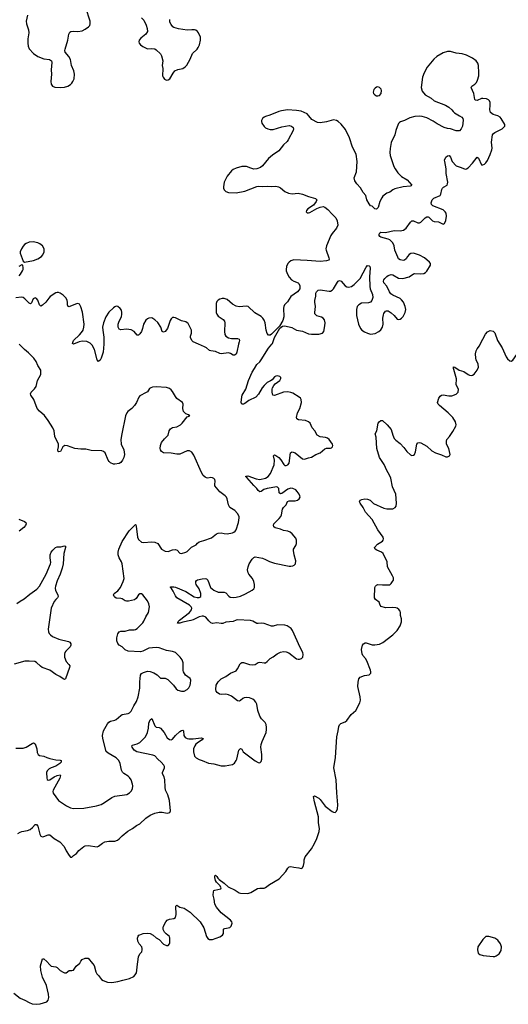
# Model space of a CAD drawing. Header units: inches. Extents: x 1678753 to 1858649, y 384643 to 522370.
# Tile 33 of 91: x 1742323 to 1748934, y 451074 to 464388. Entities that reach past the tile are written whole.
import ezdxf

# ---------------------------------------------------------------- set-up
doc = ezdxf.new("R2010")
doc.units = ezdxf.units.IN
doc.header["$MEASUREMENT"] = 0
doc.layers.add('B7445', color=7, linetype='Continuous')
doc.layers.add('B7446', color=7, linetype='Continuous')

msp = doc.modelspace()

# ---------------------------------------------------------------- linework, layer by layer
at = {"layer": 'B7445', "color": 6}
for points, elevation in [([(1742245, 451225), (1742330, 451157), (1742392, 451130), (1742450, 451097), (1742490, 451081), (1742550, 451074), (1742599, 451081), (1742690, 451109), (1742710, 451130), (1742715, 451165), (1742712, 451210), (1742684, 451330), (1742630, 451440), (1742607, 451530), (1742605, 451595), (1742630, 451691), (1742650, 451687), (1742690, 451655), (1742730, 451607), (1742750, 451591), (1742810, 451583), (1742830, 451570), (1742870, 451530), (1742910, 451507), (1742930, 451499), (1742950, 451499), (1742990, 451533), (1743030, 451530), (1743050, 451538), (1743089, 451591), (1743135, 451630), (1743150, 451658), (1743170, 451681), (1743210, 451699), (1743250, 451699), (1743310, 451628), (1743330, 451597), (1743352, 451512), (1743366, 451486), (1743390, 451463), (1743430, 451410), (1743450, 451396), (1743510, 451373), (1743569, 451371), (1743650, 451382), (1743718, 451402), (1743810, 451422), (1743869, 451451), (1743887, 451473), (1743901, 451499), (1743908, 451530), (1743910, 451582), (1743930, 451718), (1743950, 451755), (1743975, 451785), (1743982, 451810), (1743982, 451830), (1743975, 451850), (1743941, 451890), (1743920, 451930), (1743917, 451970), (1743925, 451995), (1743933, 452007), (1743946, 452014), (1743995, 452030), (1744050, 452036), (1744090, 452032), (1744129, 452009), (1744170, 451972), (1744210, 451950), (1744270, 451887), (1744310, 451868), (1744330, 451870), (1744348, 451890), (1744354, 451906), (1744356, 451970), (1744350, 451990), (1744305, 452025), (1744280, 452050), (1744264, 452084), (1744262, 452110), (1744269, 452130), (1744302, 452190), (1744320, 452210), (1744350, 452224), (1744410, 452235), (1744433, 452250), (1744442, 452290), (1744437, 452403), (1744447, 452413), (1744490, 452387), (1744550, 452375), (1744630, 452321), (1744765, 452190), (1744815, 452110), (1744850, 451990), (1744870, 451963), (1744890, 451950), (1744930, 451949), (1745032, 451988), (1745065, 452010), (1745080, 452030), (1745081, 452090), (1745085, 452095), (1745099, 452101), (1745167, 452113), (1745186, 452130), (1745198, 452170), (1745192, 452190), (1745175, 452210), (1745050, 452313), (1744984, 452390), (1744965, 452430), (1744955, 452495), (1744939, 452550), (1744943, 452597), (1744950, 452611), (1744963, 452617), (1745045, 452635), (1745049, 452650), (1745030, 452682), (1744984, 452724), (1744971, 452750), (1744961, 452790), (1744962, 452810), (1744970, 452821), (1744990, 452803), (1745002, 452782), (1745022, 452762), (1745091, 452711), (1745143, 452663), (1745236, 452616), (1745290, 452581), (1745310, 452576), (1745408, 452572), (1745450, 452587), (1745541, 452639), (1745570, 452645), (1745630, 452646), (1745650, 452652), (1745704, 452696), (1745832, 452770), (1745922, 452870), (1745950, 452915), (1745970, 452935), (1745990, 452939), (1746030, 452929), (1746100, 452920), (1746130, 452911), (1746150, 452918), (1746163, 452950), (1746171, 452990), (1746172, 453030), (1746186, 453070), (1746270, 453178), (1746311, 453249), (1746344, 453316), (1746375, 453410), (1746379, 453450), (1746367, 453530), (1746367, 453610), (1746310, 453810), (1746298, 453882), (1746310, 453891), (1746370, 453860), (1746390, 453843), (1746455, 453755), (1746550, 453682), (1746570, 453671), (1746590, 453670), (1746610, 453685), (1746624, 453716), (1746629, 453771), (1746612, 453932), (1746604, 454110), (1746575, 454270), (1746595, 454410), (1746612, 454690), (1746632, 454770), (1746641, 454830), (1746648, 454852), (1746669, 454870), (1746727, 454893), (1746749, 454911), (1746808, 454992), (1746871, 455049), (1746924, 455150), (1746932, 455188), (1746930, 455230), (1746899, 455370), (1746901, 455430), (1746910, 455475), (1746930, 455497), (1746990, 455519), (1747050, 455530), (1747072, 455550), (1747074, 455570), (1747069, 455591), (1747018, 455718), (1747003, 455750), (1746967, 455790), (1746954, 455814), (1746947, 455870), (1746962, 455930), (1746975, 455950), (1746997, 455963), (1747010, 455964), (1747090, 455935), (1747127, 455933), (1747190, 455943), (1747235, 455965), (1747370, 456070), (1747428, 456130), (1747470, 456190), (1747487, 456247), (1747487, 456287), (1747475, 456330), (1747474, 456370), (1747469, 456390), (1747452, 456412), (1747432, 456430), (1747410, 456436), (1747370, 456441), (1747270, 456437), (1747212, 456452), (1747198, 456470), (1747184, 456510), (1747135, 456550), (1747123, 456570), (1747128, 456710), (1747136, 456730), (1747150, 456742), (1747170, 456749), (1747230, 456744), (1747310, 456744), (1747332, 456748), (1747350, 456762), (1747368, 456790), (1747378, 456810), (1747381, 456841), (1747368, 456870), (1747298, 456990), (1747296, 457056), (1747242, 457170), (1747220, 457190), (1747155, 457215), (1747130, 457230), (1747123, 457250), (1747163, 457297), (1747230, 457337), (1747239, 457350), (1747244, 457370), (1747241, 457390), (1747169, 457489), (1747093, 457630), (1747000, 457730), (1746970, 457790), (1746927, 457850), (1746920, 457870), (1746927, 457890), (1746950, 457900), (1746992, 457908), (1747030, 457906), (1747064, 457890), (1747110, 457848), (1747250, 457784), (1747290, 457773), (1747370, 457774), (1747402, 457790), (1747417, 457810), (1747420, 457850), (1747411, 457970), (1747366, 458070), (1747343, 458190), (1747325, 458230), (1747288, 458290), (1747253, 458373), (1747191, 458470), (1747156, 458590), (1747144, 458744), (1747132, 458790), (1747155, 458830), (1747173, 458930), (1747185, 458950), (1747210, 458967), (1747230, 458968), (1747296, 458910), (1747348, 458848), (1747369, 458770), (1747390, 458725), (1747410, 458704), (1747470, 458657), (1747522, 458602), (1747562, 458550), (1747610, 458502), (1747630, 458495), (1747650, 458499), (1747664, 458510), (1747676, 458544), (1747694, 458646), (1747710, 458667), (1747730, 458671), (1747750, 458665), (1747830, 458620), (1747898, 458558), (1747950, 458529), (1748030, 458506), (1748090, 458479), (1748110, 458477), (1748139, 458490), (1748145, 458510), (1748140, 458550), (1748127, 458590), (1748098, 458650), (1748095, 458690), (1748103, 458710), (1748139, 458750), (1748182, 458818), (1748225, 458890), (1748229, 458911), (1748217, 458950), (1748182, 459010), (1748122, 459070), (1748001, 459170), (1747983, 459190), (1747974, 459210), (1747993, 459270), (1748010, 459296), (1748030, 459311), (1748050, 459315), (1748130, 459303), (1748170, 459304), (1748230, 459325), (1748253, 459350), (1748258, 459390), (1748230, 459450), (1748232, 459530), (1748198, 459658), (1748190, 459670), (1748190, 459695), (1748210, 459690), (1748269, 459649), (1748333, 459633), (1748390, 459590), (1748410, 459581), (1748430, 459576), (1748450, 459579), (1748470, 459593), (1748514, 459650), (1748528, 459690), (1748524, 459730), (1748497, 459790), (1748493, 459810), (1748490, 459870), (1748497, 459910), (1748510, 459939), (1748542, 459978), (1748554, 460000)], 200), ([(1742270, 454537), (1742370, 454537), (1742410, 454552), (1742490, 454602), (1742510, 454608), (1742530, 454596), (1742542, 454570), (1742553, 454530), (1742557, 454477), (1742573, 454450), (1742590, 454440), (1742650, 454428), (1742690, 454410), (1742730, 454399), (1742810, 454381), (1742870, 454377), (1742886, 454370), (1742883, 454350), (1742866, 454330), (1742810, 454294), (1742750, 454273), (1742722, 454258), (1742693, 454230), (1742685, 454210), (1742690, 454130), (1742696, 454116), (1742710, 454106), (1742730, 454110), (1742790, 454151), (1742828, 454168), (1742870, 454178), (1742876, 454170), (1742866, 454130), (1742777, 453970), (1742772, 453950), (1742775, 453930), (1742846, 453830), (1742956, 453756), (1743010, 453733), (1743050, 453724), (1743190, 453728), (1743361, 453759), (1743423, 453777), (1743470, 453801), (1743570, 453872), (1743610, 453889), (1743771, 453910), (1743810, 453932), (1743830, 453957), (1743847, 453990), (1743853, 454030), (1743850, 454050), (1743829, 454110), (1743810, 454141), (1743790, 454161), (1743733, 454193), (1743713, 454213), (1743702, 454242), (1743683, 454330), (1743664, 454370), (1743627, 454407), (1743519, 454470), (1743494, 454494), (1743447, 454670), (1743442, 454710), (1743456, 454770), (1743510, 454867), (1743530, 454889), (1743550, 454901), (1743610, 454915), (1743630, 454925), (1743690, 454981), (1743710, 454994), (1743790, 455007), (1743810, 455015), (1743830, 455037), (1743866, 455110), (1743903, 455170), (1743926, 455230), (1743950, 455347), (1743947, 455433), (1743955, 455525), (1743970, 455549), (1743997, 455563), (1744050, 455579), (1744090, 455574), (1744136, 455556), (1744182, 455530), (1744230, 455486), (1744290, 455482), (1744327, 455467), (1744403, 455390), (1744441, 455341), (1744464, 455324), (1744510, 455308), (1744550, 455309), (1744590, 455330), (1744610, 455353), (1744629, 455390), (1744634, 455410), (1744636, 455456), (1744630, 455481), (1744566, 455526), (1744539, 455570), (1744535, 455590), (1744536, 455690), (1744523, 455730), (1744496, 455770), (1744430, 455832), (1744390, 455847), (1744310, 455857), (1744210, 455894), (1744170, 455901), (1744070, 455889), (1743989, 455851), (1743958, 455842), (1743790, 455848), (1743748, 455868), (1743710, 455907), (1743670, 455932), (1743650, 455952), (1743638, 455990), (1743639, 456030), (1743650, 456082), (1743667, 456110), (1743690, 456118), (1743750, 456119), (1743810, 456137), (1743870, 456136), (1743890, 456140), (1743910, 456154), (1743988, 456232), (1744004, 456256), (1744030, 456313), (1744066, 456374), (1744081, 456450), (1744071, 456490), (1744051, 456530), (1743990, 456611), (1743970, 456626), (1743950, 456626), (1743930, 456612), (1743898, 456562), (1743875, 456545), (1743796, 456524), (1743770, 456525), (1743751, 456531), (1743710, 456556), (1743690, 456562), (1743630, 456568), (1743610, 456578), (1743599, 456590), (1743594, 456610), (1743600, 456630), (1743650, 456665), (1743687, 456710), (1743723, 456790), (1743735, 456830), (1743709, 457029), (1743698, 457058), (1743668, 457110), (1743657, 457150), (1743656, 457190), (1743664, 457230), (1743708, 457330), (1743804, 457476), (1743870, 457546), (1743890, 457561), (1743896, 457556), (1743900, 457540), (1743915, 457390), (1743930, 457357), (1743970, 457323), (1743997, 457317), (1744110, 457328), (1744150, 457324), (1744190, 457304), (1744243, 457230), (1744290, 457201), (1744330, 457199), (1744390, 457219), (1744430, 457222), (1744453, 457213), (1744490, 457175), (1744510, 457171), (1744570, 457188), (1744590, 457198), (1744646, 457254), (1744710, 457286), (1744729, 457311), (1744750, 457328), (1744816, 457344), (1744918, 457382), (1744986, 457434), (1745010, 457446), (1745050, 457449), (1745090, 457439), (1745130, 457435), (1745204, 457450), (1745222, 457458), (1745238, 457470), (1745253, 457490), (1745284, 457590), (1745292, 457650), (1745290, 457670), (1745271, 457710), (1745234, 457750), (1745167, 457790), (1745146, 457826), (1745129, 457910), (1745119, 457930), (1745103, 457950), (1745030, 458002), (1744964, 458084), (1744961, 458101), (1744967, 458150), (1744961, 458170), (1744950, 458185), (1744930, 458195), (1744910, 458197), (1744870, 458190), (1744850, 458191), (1744830, 458201), (1744806, 458226), (1744783, 458263), (1744678, 458498), (1744650, 458538), (1744618, 458558), (1744590, 458560), (1744490, 458515), (1744450, 458513), (1744370, 458525), (1744270, 458530), (1744242, 458550), (1744229, 458570), (1744225, 458590), (1744229, 458629), (1744241, 458670), (1744280, 458720), (1744331, 458770), (1744346, 458830), (1744364, 458856), (1744390, 458873), (1744450, 458884), (1744499, 458910), (1744521, 458930), (1744590, 459017), (1744623, 459030), (1744605, 459045), (1744570, 459057), (1744541, 459090), (1744530, 459130), (1744533, 459190), (1744525, 459210), (1744450, 459267), (1744430, 459291), (1744390, 459361), (1744370, 459385), (1744350, 459400), (1744310, 459413), (1744170, 459425), (1744120, 459420), (1744095, 459410), (1744081, 459399), (1744050, 459358), (1744035, 459345), (1743950, 459302), (1743936, 459284), (1743903, 459210), (1743877, 459170), (1743839, 459130), (1743787, 459090), (1743772, 459070), (1743754, 459030), (1743703, 458790), (1743693, 458710), (1743697, 458650), (1743732, 458572), (1743740, 458510), (1743730, 458470), (1743712, 458430), (1743690, 458400), (1743670, 458387), (1743610, 458377), (1743590, 458379), (1743550, 458397), (1743532, 458412), (1743522, 458430), (1743478, 458530), (1743455, 458550), (1743436, 458556), (1743290, 458561), (1743219, 458579), (1743150, 458581), (1743070, 458590), (1742970, 458624), (1742932, 458628), (1742908, 458612), (1742875, 458550), (1742850, 458544), (1742843, 458550), (1742840, 458570), (1742850, 458610), (1742847, 458647), (1742800, 458750), (1742787, 458830), (1742773, 458870), (1742710, 458970), (1742658, 459038), (1742590, 459095), (1742559, 459130), (1742512, 459252), (1742475, 459310), (1742469, 459330), (1742479, 459350), (1742525, 459395), (1742545, 459430), (1742563, 459510), (1742607, 459590), (1742611, 459630), (1742607, 459647), (1742570, 459710), (1742546, 459766), (1742516, 459810), (1742444, 459884), (1742390, 459927), (1742330, 459989), (1742316, 460000)], 400), ([(1742296, 453384), (1742330, 453404), (1742350, 453411), (1742430, 453423), (1742464, 453436), (1742496, 453464), (1742530, 453505), (1742550, 453506), (1742570, 453485), (1742597, 453377), (1742610, 453349), (1742630, 453339), (1742650, 453342), (1742710, 453368), (1742730, 453366), (1742790, 453318), (1742866, 453270), (1742926, 453206), (1742951, 453150), (1742990, 453087), (1743010, 453063), (1743030, 453065), (1743052, 453088), (1743090, 453112), (1743124, 453156), (1743190, 453207), (1743210, 453217), (1743250, 453222), (1743370, 453205), (1743390, 453211), (1743445, 453255), (1743474, 453270), (1743530, 453281), (1743610, 453281), (1743647, 453293), (1743670, 453310), (1743710, 453353), (1743785, 453415), (1743850, 453450), (1743905, 453490), (1743950, 453515), (1744030, 453590), (1744090, 453632), (1744150, 453657), (1744210, 453671), (1744250, 453673), (1744319, 453661), (1744353, 453670), (1744362, 453690), (1744349, 453830), (1744326, 453906), (1744295, 453970), (1744289, 454010), (1744288, 454110), (1744278, 454150), (1744257, 454190), (1744254, 454210), (1744280, 454270), (1744280, 454290), (1744272, 454310), (1744239, 454350), (1744191, 454391), (1744150, 454436), (1744125, 454445), (1743907, 454487), (1743873, 454510), (1743843, 454550), (1743840, 454570), (1743850, 454580), (1743910, 454598), (1743946, 454614), (1744009, 454671), (1744027, 454693), (1744050, 454750), (1744064, 454810), (1744070, 454877), (1744090, 454920), (1744110, 454940), (1744150, 454841), (1744170, 454821), (1744210, 454818), (1744230, 454810), (1744276, 454750), (1744318, 454678), (1744350, 454654), (1744370, 454649), (1744390, 454658), (1744430, 454710), (1744490, 454764), (1744510, 454776), (1744530, 454779), (1744538, 454770), (1744544, 454710), (1744563, 454683), (1744587, 454667), (1744610, 454662), (1744670, 454662), (1744777, 454677), (1744805, 454670), (1744793, 454650), (1744740, 454620), (1744708, 454592), (1744692, 454570), (1744675, 454530), (1744675, 454490), (1744690, 454431), (1744710, 454408), (1744750, 454384), (1744790, 454373), (1744875, 454335), (1744950, 454324), (1745050, 454300), (1745102, 454298), (1745201, 454319), (1745227, 454333), (1745251, 454369), (1745261, 454390), (1745288, 454510), (1745310, 454535), (1745330, 454523), (1745348, 454488), (1745510, 454367), (1745550, 454345), (1745570, 454341), (1745590, 454358), (1745597, 454390), (1745599, 454450), (1745586, 454550), (1745590, 454587), (1745603, 454630), (1745657, 454750), (1745663, 454790), (1745662, 454818), (1745656, 454856), (1745645, 454885), (1745593, 454933), (1745571, 454970), (1745546, 455046), (1745531, 455131), (1745519, 455159), (1745501, 455181), (1745478, 455198), (1745430, 455219), (1745390, 455222), (1745362, 455218), (1745344, 455210), (1745310, 455180), (1745290, 455173), (1745270, 455179), (1745190, 455241), (1745150, 455259), (1745110, 455270), (1745050, 455265), (1745028, 455270), (1744993, 455290), (1744979, 455310), (1744976, 455330), (1744983, 455390), (1745006, 455434), (1745047, 455473), (1745110, 455505), (1745177, 455550), (1745250, 455584), (1745270, 455610), (1745304, 455676), (1745313, 455687), (1745330, 455695), (1745350, 455695), (1745430, 455671), (1745470, 455663), (1745510, 455671), (1745550, 455697), (1745570, 455702), (1745630, 455690), (1745647, 455693), (1745670, 455708), (1745710, 455749), (1745750, 455771), (1745806, 455814), (1745850, 455836), (1745890, 455843), (1745930, 455839), (1745966, 455826), (1746070, 455747), (1746090, 455741), (1746110, 455741), (1746137, 455750), (1746155, 455770), (1746158, 455802), (1746152, 455830), (1746117, 455897), (1746012, 456130), (1745994, 456154), (1745970, 456175), (1745942, 456190), (1745910, 456201), (1745810, 456207), (1745750, 456188), (1745730, 456188), (1745630, 456225), (1745590, 456228), (1745550, 456222), (1745530, 456224), (1745477, 456257), (1745446, 456266), (1745270, 456274), (1745250, 456270), (1745210, 456250), (1745110, 456240), (1745070, 456224), (1745050, 456222), (1744990, 456233), (1744930, 456223), (1744910, 456234), (1744881, 456261), (1744839, 456310), (1744810, 456322), (1744790, 456322), (1744750, 456312), (1744670, 456272), (1744638, 456262), (1744530, 456242), (1744488, 456230), (1744467, 456227), (1744457, 456230), (1744463, 456237), (1744465, 456250), (1744483, 456270), (1744622, 456370), (1744648, 456410), (1744650, 456430), (1744641, 456450), (1744618, 456470), (1744450, 456571), (1744430, 456596), (1744401, 456661), (1744376, 456696), (1744361, 456710), (1744363, 456717), (1744380, 456720), (1744410, 456719), (1744430, 456713), (1744570, 456656), (1744685, 456585), (1744726, 456574), (1744750, 456574), (1744762, 456578), (1744775, 456590), (1744773, 456630), (1744753, 456690), (1744712, 456750), (1744705, 456770), (1744705, 456790), (1744716, 456804), (1744730, 456812), (1744790, 456828), (1744830, 456832), (1744850, 456826), (1744870, 456810), (1744905, 456710), (1744925, 456690), (1744950, 456674), (1745010, 456645), (1745090, 456646), (1745110, 456636), (1745151, 456591), (1745170, 456580), (1745210, 456574), (1745250, 456578), (1745310, 456592), (1745377, 456623), (1745467, 456673), (1745489, 456691), (1745500, 456710), (1745501, 456750), (1745490, 456790), (1745471, 456831), (1745423, 456890), (1745412, 456910), (1745406, 456950), (1745413, 456990), (1745429, 457031), (1745470, 457093), (1745490, 457114), (1745510, 457123), (1745610, 457105), (1745650, 457091), (1745702, 457062), (1745770, 457039), (1745970, 457000), (1745990, 456998), (1746017, 457003), (1746035, 457010), (1746055, 457030), (1746060, 457070), (1746038, 457150), (1746027, 457210), (1746029, 457230), (1746061, 457279), (1746070, 457307), (1746069, 457350), (1746057, 457377), (1746010, 457434), (1745980, 457460), (1745951, 457471), (1745890, 457483), (1745850, 457501), (1745778, 457518), (1745761, 457530), (1745757, 457550), (1745763, 457570), (1745777, 457590), (1745835, 457645), (1745856, 457670), (1745867, 457693), (1745877, 457770), (1745890, 457790), (1745929, 457830), (1745948, 457872), (1745970, 457884), (1746050, 457880), (1746080, 457890), (1746105, 457910), (1746116, 457930), (1746114, 457950), (1746105, 457970), (1746079, 458010), (1746057, 458030), (1746020, 458050), (1745990, 458054), (1745950, 458041), (1745870, 457981), (1745850, 457975), (1745832, 457992), (1745827, 458050), (1745810, 458069), (1745802, 458070), (1745670, 458050), (1745626, 458034), (1745590, 458009), (1745570, 458003), (1745550, 458020), (1745531, 458051), (1745490, 458090), (1745397, 458197), (1745380, 458210), (1745390, 458217), (1745410, 458219), (1745520, 458180), (1745570, 458170), (1745650, 458189), (1745686, 458210), (1745718, 458250), (1745765, 458370), (1745771, 458431), (1745757, 458490), (1745770, 458503), (1745790, 458497), (1745830, 458469), (1745857, 458437), (1745895, 458375), (1745910, 458361), (1745930, 458360), (1745950, 458368), (1745967, 458390), (1745988, 458530), (1746000, 458540), (1746010, 458544), (1746050, 458529), (1746150, 458448), (1746170, 458445), (1746190, 458449), (1746230, 458465), (1746270, 458471), (1746330, 458508), (1746387, 458530), (1746450, 458585), (1746473, 458593), (1746526, 458594), (1746541, 458599), (1746556, 458610), (1746559, 458630), (1746553, 458650), (1746510, 458710), (1746488, 458728), (1746458, 458738), (1746390, 458746), (1746349, 458769), (1746314, 458830), (1746281, 458870), (1746252, 458932), (1746232, 458952), (1746190, 458970), (1746097, 458977), (1746074, 458990), (1746069, 459010), (1746080, 459070), (1746111, 459130), (1746136, 459210), (1746133, 459250), (1746120, 459270), (1746104, 459284), (1746018, 459338), (1745990, 459349), (1745950, 459357), (1745890, 459353), (1745770, 459306), (1745749, 459309), (1745739, 459350), (1745739, 459390), (1745744, 459410), (1745760, 459440), (1745778, 459462), (1745844, 459510), (1745856, 459536), (1745854, 459550), (1745841, 459561), (1745810, 459570), (1745790, 459568), (1745770, 459557), (1745740, 459520), (1745717, 459503), (1745670, 459480), (1745630, 459443), (1745605, 459410), (1745555, 459325), (1745516, 459284), (1745422, 459238), (1745370, 459200), (1745350, 459190), (1745330, 459187), (1745319, 459210), (1745326, 459290), (1745332, 459310), (1745381, 459390), (1745418, 459510), (1745470, 459624), (1745501, 459670), (1745530, 459727), (1745570, 459763), (1745592, 459790), (1745690, 459945), (1745736, 460000)], 300), ([(1743459, 460000), (1743454, 459890), (1743426, 459810), (1743410, 459782), (1743390, 459765), (1743370, 459790), (1743337, 459930), (1743305, 459985), (1743292, 460000)], 300), ([(1745285, 460000), (1745261, 459890), (1745250, 459867), (1745230, 459850), (1745210, 459852), (1745174, 459874), (1745150, 459882), (1745050, 459870), (1745030, 459874), (1744970, 459902), (1744909, 459910), (1744890, 459917), (1744850, 459950), (1744824, 459964), (1744740, 460000)], 300), ([(1748819, 460000), (1748851, 459950), (1748903, 459830), (1748922, 459802), (1748955, 459775), (1748970, 459772), (1748995, 459785), (1749050, 459859), (1749086, 459894), (1749102, 459918), (1749120, 459960), (1749132, 460000)], 200), ([(1742310, 457633), (1742390, 457602), (1742404, 457590), (1742409, 457570), (1742402, 457550), (1742378, 457522), (1742315, 457470)], 400), ([(1742285, 456495), (1742330, 456527), (1742385, 456555), (1742460, 456620), (1742554, 456686), (1742593, 456727), (1742682, 456890), (1742741, 457030), (1742746, 457050), (1742735, 457110), (1742736, 457150), (1742750, 457187), (1742770, 457216), (1742808, 457250), (1742830, 457258), (1742879, 457261), (1742930, 457275), (1742941, 457270), (1742944, 457250), (1742921, 457170), (1742910, 457030), (1742899, 456970), (1742871, 456890), (1742830, 456799), (1742805, 456730), (1742803, 456703), (1742808, 456670), (1742837, 456610), (1742842, 456590), (1742835, 456570), (1742810, 456549), (1742790, 456521), (1742748, 456430), (1742708, 456148), (1742711, 456111), (1742721, 456090), (1742738, 456070), (1742768, 456048), (1742853, 456013), (1742981, 455981), (1743000, 455970), (1743013, 455950), (1743016, 455930), (1743006, 455910), (1742946, 455850), (1742933, 455830), (1742927, 455810), (1742930, 455770), (1742950, 455710), (1742989, 455670), (1743000, 455650), (1742998, 455630), (1742944, 455476), (1742930, 455467), (1742910, 455476), (1742867, 455507), (1742810, 455535), (1742730, 455593), (1742628, 455628), (1742605, 455645), (1742550, 455697), (1742529, 455709), (1742450, 455716), (1742394, 455714), (1742248, 455672)], 400)]:
    msp.add_lwpolyline(points, dxfattribs=dict(at, elevation=elevation))
at = {"layer": 'B7445', "color": 6, "elevation": 200}
msp.add_lwpolyline([(1748650, 451993), (1748630, 451989), (1748590, 451949), (1748523, 451850), (1748518, 451810), (1748527, 451767), (1748550, 451748), (1748595, 451735), (1748730, 451720), (1748750, 451721), (1748770, 451729), (1748810, 451759), (1748836, 451804), (1748840, 451850), (1748826, 451890), (1748790, 451942), (1748751, 451970), (1748669, 451991)], close=True, dxfattribs=at)
at = {"layer": 'B7446', "color": 6}
for points, elevation in [([(1742429, 464450), (1742411, 464370), (1742415, 464330), (1742444, 464250), (1742445, 464210), (1742434, 464130), (1742431, 464070), (1742436, 464030), (1742453, 463993), (1742510, 463932), (1742570, 463888), (1742650, 463857), (1742728, 463848), (1742751, 463831), (1742756, 463810), (1742749, 463710), (1742752, 463650), (1742744, 463550), (1742750, 463516), (1742767, 463490), (1742796, 463476), (1742870, 463472), (1742930, 463476), (1742972, 463488), (1743010, 463511), (1743030, 463529), (1743044, 463550), (1743059, 463590), (1743064, 463650), (1743055, 463695), (1743023, 463770), (1743010, 463850), (1742989, 463890), (1742940, 463950), (1742935, 463970), (1742937, 463990), (1742976, 464110), (1742986, 464194), (1743001, 464219), (1743013, 464227), (1743046, 464234), (1743110, 464230), (1743170, 464237), (1743210, 464258), (1743254, 464290), (1743271, 464310), (1743278, 464330), (1743277, 464370), (1743217, 464550)], 300), ([(1743972, 464412), (1744003, 464383), (1744033, 464313), (1744046, 464270), (1744050, 464230), (1744031, 464190), (1743962, 464138), (1743939, 464110), (1743933, 464090), (1743940, 464070), (1743957, 464050), (1743990, 464027), (1744050, 463996), (1744110, 464000), (1744150, 463993), (1744170, 463980), (1744226, 463926), (1744240, 463900), (1744259, 463830), (1744251, 463770), (1744258, 463730), (1744255, 463630), (1744262, 463610), (1744284, 463584), (1744310, 463572), (1744330, 463573), (1744356, 463590), (1744397, 463663), (1744423, 463697), (1744464, 463716), (1744530, 463730), (1744561, 463750), (1744585, 463775), (1744630, 463855), (1744659, 463930), (1744726, 463990), (1744739, 464010), (1744754, 464050), (1744769, 464110), (1744768, 464150), (1744743, 464210), (1744728, 464228), (1744704, 464244), (1744690, 464250), (1744651, 464251), (1744590, 464244), (1744470, 464263), (1744410, 464281), (1744393, 464293), (1744370, 464323), (1744355, 464355), (1744354, 464390)], 300), ([(1745736, 460000), (1745745, 460010), (1745771, 460090), (1745844, 460216), (1745877, 460243), (1745910, 460250), (1746004, 460224), (1746070, 460188), (1746150, 460175), (1746230, 460139), (1746270, 460135), (1746370, 460136), (1746419, 460150), (1746436, 460170), (1746452, 460250), (1746455, 460290), (1746448, 460328), (1746430, 460353), (1746405, 460365), (1746344, 460384), (1746332, 460392), (1746318, 460410), (1746316, 460430), (1746325, 460510), (1746314, 460570), (1746315, 460590), (1746329, 460650), (1746331, 460690), (1746338, 460710), (1746363, 460730), (1746390, 460736), (1746510, 460715), (1746530, 460719), (1746550, 460730), (1746568, 460750), (1746621, 460839), (1746630, 460850), (1746650, 460861), (1746674, 460854), (1746725, 460790), (1746750, 460775), (1746770, 460771), (1746810, 460780), (1746850, 460809), (1746930, 460890), (1747010, 461043), (1747030, 461062), (1747050, 461060), (1747059, 461050), (1747065, 461030), (1747056, 460910), (1747062, 460782), (1747066, 460750), (1747098, 460670), (1747102, 460630), (1747087, 460593), (1747069, 460570), (1747040, 460560), (1746946, 460554), (1746910, 460534), (1746890, 460510), (1746880, 460470), (1746879, 460390), (1746907, 460270), (1746932, 460212), (1746952, 460190), (1746990, 460165), (1747030, 460147), (1747070, 460137), (1747130, 460143), (1747181, 460170), (1747210, 460194), (1747231, 460229), (1747240, 460270), (1747238, 460350), (1747245, 460395), (1747250, 460413), (1747270, 460446), (1747287, 460453), (1747310, 460450), (1747350, 460424), (1747387, 460390), (1747430, 460338), (1747450, 460332), (1747470, 460337), (1747490, 460350), (1747510, 460375), (1747539, 460430), (1747545, 460470), (1747537, 460510), (1747515, 460570), (1747490, 460601), (1747470, 460617), (1747370, 460661), (1747343, 460683), (1747324, 460710), (1747290, 460784), (1747251, 460830), (1747245, 460850), (1747249, 460870), (1747262, 460890), (1747290, 460916), (1747310, 460928), (1747350, 460942), (1747370, 460940), (1747450, 460894), (1747507, 460887), (1747593, 460910), (1747649, 460950), (1747665, 460955), (1747750, 460951), (1747790, 460956), (1747812, 460968), (1747830, 460988), (1747880, 461070), (1747882, 461090), (1747869, 461110), (1747800, 461170), (1747730, 461206), (1747650, 461229), (1747615, 461225), (1747590, 461211), (1747570, 461188), (1747550, 461156), (1747530, 461137), (1747510, 461131), (1747470, 461139), (1747450, 461153), (1747437, 461177), (1747398, 461270), (1747389, 461330), (1747370, 461370), (1747330, 461410), (1747310, 461420), (1747209, 461449), (1747196, 461456), (1747185, 461470), (1747184, 461490), (1747194, 461506), (1747210, 461513), (1747270, 461512), (1747390, 461539), (1747470, 461534), (1747517, 461543), (1747553, 461567), (1747608, 461650), (1747630, 461667), (1747650, 461668), (1747710, 461642), (1747730, 461643), (1747750, 461652), (1747807, 461710), (1747830, 461724), (1747850, 461722), (1747857, 461717), (1747910, 461667), (1747930, 461661), (1747990, 461655), (1748050, 461625), (1748070, 461632), (1748088, 461672), (1748096, 461730), (1748092, 461770), (1748081, 461790), (1748050, 461815), (1747913, 461873), (1747896, 461890), (1747892, 461910), (1747902, 461950), (1747925, 461975), (1748011, 462010), (1748022, 462030), (1748033, 462090), (1748043, 462110), (1748057, 462123), (1748105, 462150), (1748113, 462167), (1748114, 462190), (1748092, 462310), (1748092, 462372), (1748073, 462470), (1748072, 462490), (1748090, 462529), (1748110, 462546), (1748133, 462550), (1748150, 462531), (1748176, 462470), (1748229, 462410), (1748295, 462390), (1748350, 462367), (1748370, 462370), (1748390, 462385), (1748450, 462450), (1748510, 462528), (1748530, 462515), (1748570, 462425), (1748590, 462424), (1748610, 462436), (1748630, 462453), (1748650, 462483), (1748690, 462564), (1748711, 462630), (1748714, 462650), (1748706, 462730), (1748721, 462830), (1748733, 462850), (1748750, 462863), (1748852, 462910), (1748879, 462941), (1748885, 462950), (1748886, 462970), (1748838, 463050), (1748822, 463070), (1748790, 463088), (1748728, 463108), (1748694, 463134), (1748683, 463170), (1748690, 463230), (1748687, 463267), (1748678, 463290), (1748664, 463304), (1748637, 463317), (1748590, 463323), (1748570, 463320), (1748510, 463295), (1748490, 463299), (1748482, 463310), (1748469, 463390), (1748429, 463470), (1748440, 463490), (1748482, 463518), (1748501, 463539), (1748516, 463570), (1748533, 463630), (1748536, 463670), (1748530, 463770), (1748519, 463799), (1748500, 463830), (1748450, 463869), (1748370, 463910), (1748310, 463926), (1748230, 463933), (1748150, 463958), (1748110, 463959), (1748050, 463938), (1747968, 463892), (1747928, 463852), (1747836, 463744), (1747794, 463670), (1747774, 463610), (1747754, 463470), (1747770, 463420), (1747810, 463373), (1747890, 463326), (1747932, 463292), (1748084, 463230), (1748127, 463207), (1748170, 463170), (1748186, 463146), (1748207, 463127), (1748275, 463090), (1748303, 463070), (1748316, 463050), (1748322, 463030), (1748314, 462946), (1748295, 462910), (1748273, 462887), (1748250, 462883), (1748230, 462885), (1748151, 462911), (1748110, 462917), (1748066, 462930), (1747970, 462979), (1747916, 463016), (1747830, 463062), (1747770, 463081), (1747730, 463085), (1747670, 463078), (1747600, 463060), (1747530, 463023), (1747473, 463007), (1747461, 462999), (1747450, 462985), (1747430, 462941), (1747410, 462890), (1747399, 462830), (1747350, 462729), (1747335, 462645), (1747332, 462590), (1747336, 462550), (1747383, 462403), (1747401, 462370), (1747438, 462318), (1747488, 462268), (1747564, 462224), (1747627, 462150), (1747619, 462141), (1747605, 462135), (1747510, 462128), (1747400, 462100), (1747373, 462087), (1747330, 462057), (1747290, 462042), (1747270, 462030), (1747238, 462002), (1747221, 461979), (1747196, 461930), (1747171, 461850), (1747150, 461828), (1747129, 461830), (1747090, 461865), (1747070, 461873), (1747050, 461899), (1747021, 461950), (1747006, 462010), (1746972, 462052), (1746934, 462114), (1746883, 462170), (1746858, 462210), (1746847, 462250), (1746879, 462330), (1746890, 462470), (1746874, 462570), (1746824, 462664), (1746783, 462790), (1746730, 462901), (1746670, 462974), (1746630, 463010), (1746610, 463023), (1746570, 463032), (1746475, 463005), (1746390, 462995), (1746350, 462997), (1746276, 463036), (1746236, 463090), (1746210, 463114), (1746130, 463151), (1746070, 463162), (1745947, 463167), (1745863, 463157), (1745830, 463147), (1745705, 463095), (1745650, 463078), (1745630, 463069), (1745609, 463050), (1745596, 463024), (1745593, 463010), (1745597, 462990), (1745630, 462945), (1745650, 462927), (1745681, 462910), (1745710, 462902), (1745750, 462901), (1745870, 462941), (1745970, 462957), (1746002, 462950), (1746024, 462930), (1746027, 462910), (1746022, 462890), (1745957, 462763), (1745941, 462739), (1745890, 462695), (1745830, 462616), (1745743, 462557), (1745690, 462510), (1745610, 462413), (1745580, 462390), (1745530, 462370), (1745490, 462367), (1745450, 462378), (1745390, 462403), (1745330, 462402), (1745250, 462382), (1745210, 462360), (1745190, 462344), (1745131, 462270), (1745091, 462190), (1745079, 462130), (1745081, 462110), (1745090, 462086), (1745110, 462065), (1745150, 462049), (1745250, 462045), (1745370, 462070), (1745530, 462134), (1745550, 462137), (1745613, 462133), (1745670, 462137), (1745730, 462132), (1745790, 462135), (1745826, 462126), (1745850, 462114), (1745910, 462066), (1745961, 462041), (1746010, 462034), (1746090, 462041), (1746150, 462029), (1746230, 461998), (1746325, 461970), (1746344, 461950), (1746336, 461930), (1746298, 461882), (1746220, 461830), (1746204, 461810), (1746199, 461790), (1746203, 461783), (1746210, 461776), (1746230, 461774), (1746250, 461780), (1746345, 461835), (1746386, 461854), (1746430, 461860), (1746450, 461852), (1746490, 461823), (1746550, 461757), (1746601, 461710), (1746620, 461670), (1746626, 461610), (1746609, 461570), (1746550, 461498), (1746533, 461470), (1746472, 461328), (1746465, 461290), (1746467, 461270), (1746506, 461170), (1746510, 461150), (1746505, 461135), (1746474, 461126), (1746390, 461120), (1746210, 461133), (1746030, 461139), (1745990, 461127), (1745969, 461111), (1745950, 461090), (1745932, 461050), (1745926, 461010), (1745929, 460990), (1745946, 460946), (1745967, 460907), (1745998, 460870), (1746030, 460852), (1746090, 460830), (1746101, 460821), (1746115, 460790), (1746112, 460750), (1746101, 460730), (1746080, 460710), (1745990, 460647), (1745946, 460574), (1745907, 460530), (1745896, 460510), (1745892, 460488), (1745895, 460370), (1745881, 460319), (1745837, 460243), (1745730, 460136), (1745710, 460124), (1745690, 460123), (1745670, 460145), (1745659, 460190), (1745645, 460290), (1745630, 460327), (1745612, 460352), (1745590, 460374), (1745505, 460425), (1745414, 460510), (1745390, 460516), (1745290, 460507), (1745250, 460514), (1745201, 460541), (1745130, 460604), (1745090, 460618), (1745064, 460616), (1745030, 460607), (1745010, 460597), (1744990, 460578), (1744980, 460550), (1744980, 460430), (1744990, 460404), (1745010, 460377), (1745074, 460334), (1745094, 460310), (1745100, 460290), (1745095, 460170), (1745100, 460130), (1745114, 460110), (1745150, 460088), (1745190, 460079), (1745270, 460075), (1745290, 460070), (1745295, 460050), (1745292, 460032), (1745285, 460000)], 300), ([(1742314, 460926), (1742333, 460947), (1742359, 460990), (1742370, 461010), (1742372, 461032), (1742367, 461067), (1742350, 461075), (1742310, 461051)], 300), ([(1743292, 460000), (1743276, 460016), (1743230, 460036), (1743170, 460041), (1743126, 460034), (1743050, 460002), (1743037, 460010), (1743053, 460050), (1743134, 460126), (1743161, 460159), (1743180, 460190), (1743192, 460230), (1743194, 460270), (1743171, 460431), (1743150, 460505), (1743130, 460541), (1743110, 460551), (1743090, 460547), (1743010, 460512), (1742990, 460506), (1742980, 460510), (1742970, 460530), (1742970, 460570), (1742966, 460590), (1742950, 460622), (1742910, 460663), (1742870, 460691), (1742850, 460699), (1742830, 460701), (1742810, 460695), (1742737, 460643), (1742716, 460624), (1742675, 460570), (1742630, 460527), (1742610, 460514), (1742593, 460533), (1742570, 460594), (1742550, 460616), (1742530, 460625), (1742506, 460614), (1742482, 460558), (1742470, 460547), (1742450, 460555), (1742393, 460613), (1742368, 460630), (1742345, 460635), (1742270, 460628)], 300), ([(1744740, 460000), (1744669, 460030), (1744650, 460050), (1744633, 460090), (1744634, 460110), (1744649, 460151), (1744649, 460190), (1744600, 460280), (1744590, 460291), (1744570, 460303), (1744510, 460316), (1744430, 460355), (1744410, 460360), (1744390, 460359), (1744370, 460345), (1744358, 460322), (1744321, 460210), (1744290, 460171), (1744270, 460161), (1744250, 460170), (1744233, 460230), (1744190, 460294), (1744150, 460330), (1744110, 460355), (1744070, 460351), (1744050, 460342), (1744030, 460326), (1743998, 460270), (1743985, 460210), (1743970, 460171), (1743950, 460142), (1743930, 460123), (1743910, 460123), (1743870, 460170), (1743830, 460194), (1743770, 460205), (1743690, 460196), (1743670, 460201), (1743655, 460230), (1743656, 460270), (1743669, 460311), (1743698, 460370), (1743706, 460406), (1743706, 460430), (1743699, 460459), (1743684, 460484), (1743650, 460510), (1743630, 460515), (1743610, 460507), (1743590, 460492), (1743530, 460432), (1743490, 460369), (1743457, 460290), (1743444, 460230), (1743447, 460190), (1743463, 460097), (1743459, 460000)], 300), ([(1748554, 460000), (1748624, 460136), (1748650, 460165), (1748690, 460183), (1748730, 460174), (1748750, 460155), (1748788, 460050), (1748819, 460000)], 200)]:
    msp.add_lwpolyline(points, dxfattribs=dict(at, elevation=elevation))
at = {"layer": 'B7446', "color": 6, "elevation": 300}
for points in [[(1747170, 463482), (1747150, 463477), (1747130, 463463), (1747116, 463444), (1747107, 463410), (1747110, 463390), (1747127, 463370), (1747150, 463359), (1747170, 463357), (1747190, 463364), (1747213, 463390), (1747218, 463430), (1747212, 463450), (1747191, 463471)], [(1742505, 461385), (1742450, 461381), (1742410, 461363), (1742390, 461348), (1742370, 461326), (1742348, 461290), (1742331, 461250), (1742330, 461230), (1742370, 461121), (1742390, 461107), (1742510, 461130), (1742570, 461155), (1742616, 461184), (1742638, 461210), (1742656, 461250), (1742654, 461290), (1742630, 461330), (1742597, 461357), (1742570, 461370)]]:
    msp.add_lwpolyline(points, close=True, dxfattribs=at)

doc.saveas('drawing.dxf')
